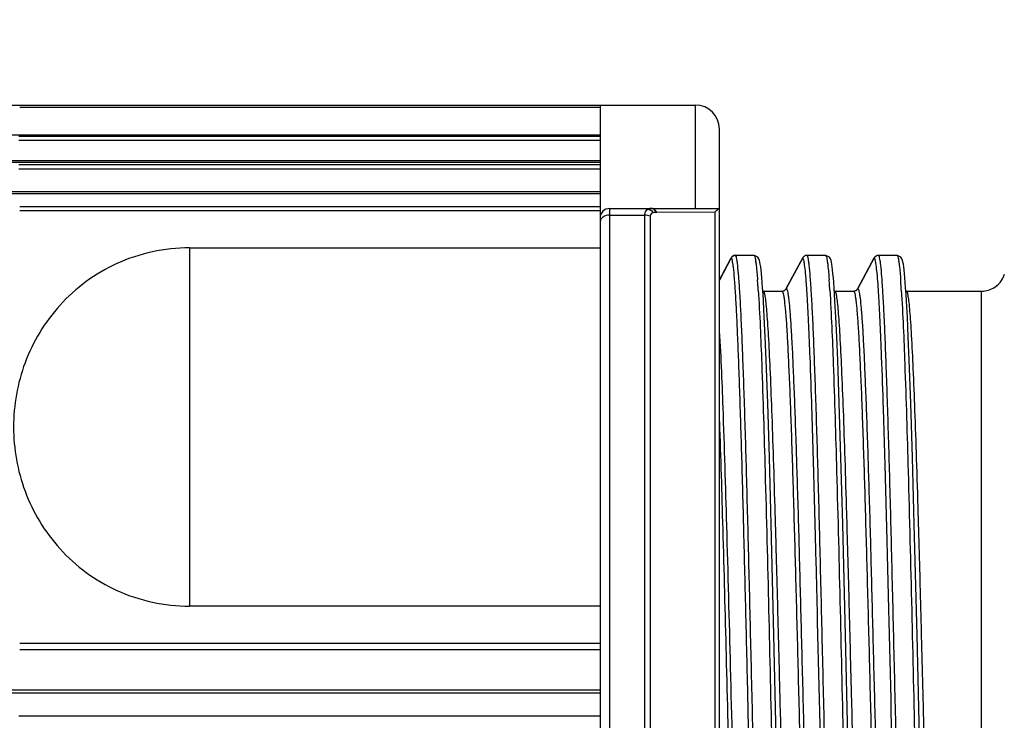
# Model space of a CAD drawing. Header units: millimetres. Extents: x 36 to 7524, y 76 to 5310.
# Tile 18 of 28: x 5491 to 5511, y 1721 to 1735. Entities that reach past the tile are written whole.
import ezdxf

# ---------------------------------------------------------------- set-up
doc = ezdxf.new("R2010")
doc.units = ezdxf.units.MM
for name, color, linetype in [('CABLE_PBL186', 7, 'Continuous'), ('COVER_J_ABL185', 7, 'Continuous'), ('오른쪽_16_VBL184', 7, 'Continuous')]:
    doc.layers.add(name, color=color, linetype=linetype)

# ---------------------------------------------------------------- blocks, each defined once
blk = doc.blocks.new('CABLE_PBL186', base_point=(1141.043, 750.995))
at = {"layer": 'CABLE_PBL186', "color": 7}
for p, q in [((1130.393, 764.495), (1145.643, 764.495)), ((1143.643, 764.495), (1143.643, 737.421)), ((1146.143, 737.957), (1146.143, 763.995)), ((1131.191, 762.681), (1143.643, 762.681)), ((1143.843, 762.327), (1146.143, 762.327)), ((1135.03, 761.501), (1143.643, 761.501)), ((1146.143, 760.829), (1146.385, 761.28)), ((1146.386, 761.279), (1146.143, 760.827)), ((1146.385, 761.28), (1146.391, 761.292)), ((1146.385, 761.28), (1146.391, 761.292)), ((1146.392, 761.292), (1146.386, 761.279)), ((1146.392, 761.292), (1146.386, 761.279)), ((1146.471, 761.344), (1146.467, 761.342)), ((1146.48, 761.345), (1146.471, 761.344)), ((1146.481, 761.345), (1146.87, 761.345)), ((1146.87, 761.345), (1146.877, 761.344)), ((1146.95, 761.308), (1146.877, 761.344)), ((1147.546, 760.648), (1147.891, 761.292)), ((1147.892, 761.292), (1147.547, 760.648)), ((1147.885, 761.28), (1147.891, 761.292)), ((1147.892, 761.292), (1147.886, 761.279)), ((1147.971, 761.344), (1147.967, 761.342)), ((1147.98, 761.345), (1147.971, 761.344)), ((1147.981, 761.345), (1148.37, 761.345)), ((1148.37, 761.345), (1148.377, 761.344)), ((1148.45, 761.308), (1148.377, 761.344)), ((1149.046, 760.648), (1149.391, 761.292)), ((1149.392, 761.292), (1149.047, 760.648)), ((1149.385, 761.28), (1149.391, 761.292)), ((1149.392, 761.292), (1149.386, 761.279)), ((1149.471, 761.344), (1149.467, 761.342)), ((1149.48, 761.345), (1149.471, 761.344)), ((1149.481, 761.345), (1149.87, 761.345)), ((1149.87, 761.345), (1149.877, 761.344)), ((1149.95, 761.308), (1149.877, 761.344)), ((1147.059, 760.531), (1147.05, 760.66)), ((1148.559, 760.531), (1148.55, 760.66)), ((1150.059, 760.531), (1150.05, 760.66)), ((1147.062, 760.595), (1147.059, 760.597)), ((1147.068, 760.387), (1147.059, 760.531)), ((1147.062, 760.595), (1147.07, 760.595)), ((1147.07, 760.595), (1147.459, 760.595)), ((1147.458, 760.595), (1147.466, 760.595)), ((1147.47, 760.597), (1147.466, 760.595)), ((1148.562, 760.595), (1148.559, 760.597)), ((1148.568, 760.387), (1148.559, 760.531)), ((1148.562, 760.595), (1148.57, 760.595)), ((1148.57, 760.595), (1148.959, 760.595)), ((1148.958, 760.595), (1148.966, 760.595)), ((1148.97, 760.597), (1148.966, 760.595)), ((1150.062, 760.595), (1150.059, 760.597)), ((1150.068, 760.387), (1150.059, 760.531)), ((1150.062, 760.595), (1150.07, 760.595)), ((1150.07, 760.595), (1151.643, 760.595)), ((1147.086, 760.049), (1147.068, 760.387)), ((1148.586, 760.049), (1148.568, 760.387)), ((1150.086, 760.049), (1150.068, 760.387)), ((1147.105, 759.638), (1147.086, 760.049)), ((1148.605, 759.638), (1148.586, 760.049)), ((1150.105, 759.638), (1150.086, 760.049)), ((1147.125, 759.147), (1147.105, 759.638)), ((1148.625, 759.147), (1148.605, 759.638)), ((1150.125, 759.147), (1150.105, 759.638)), ((1147.157, 758.243), (1147.125, 759.147)), ((1148.657, 758.243), (1148.625, 759.147)), ((1150.157, 758.243), (1150.125, 759.147)), ((1147.192, 757.108), (1147.157, 758.243)), ((1148.692, 757.108), (1148.657, 758.243)), ((1150.192, 757.108), (1150.157, 758.243)), ((1147.23, 755.709), (1147.192, 757.108)), ((1148.73, 755.709), (1148.692, 757.108)), ((1150.23, 755.709), (1150.192, 757.108)), ((1147.288, 753.376), (1147.23, 755.709)), ((1148.788, 753.376), (1148.73, 755.709)), ((1150.288, 753.376), (1150.23, 755.709)), ((1143.643, 753.989), (1135.03, 753.989)), ((1143.643, 752.162), (1131.191, 752.162))]:
    blk.add_line(p, q, dxfattribs=at)
at = {"layer": 'CABLE_PBL186', "color": 2}
for p, q in [((1143.643, 764.444), (1131.472, 764.444)), ((1145.643, 762.327), (1145.643, 764.495)), ((1131.175, 763.873), (1143.643, 763.873)), ((1131.452, 763.842), (1143.643, 763.842)), ((1143.643, 763.755), (1131.452, 763.755)), ((1131.198, 763.332), (1143.643, 763.332)), ((1143.643, 763.289), (1131.198, 763.289)), ((1131.452, 763.249), (1143.643, 763.249)), ((1143.643, 763.152), (1131.452, 763.152)), ((1143.643, 762.637), (1131.175, 762.637)), ((1131.472, 762.368), (1143.643, 762.368)), ((1143.643, 762.278), (1131.472, 762.278)), ((1143.843, 762.327), (1143.843, 739.662)), ((1143.843, 762.188), (1144.583, 762.188)), ((1144.583, 739.801), (1144.583, 762.188)), ((1144.694, 762.164), (1144.694, 739.825)), ((1144.817, 762.249), (1144.829, 762.249)), ((1144.829, 762.249), (1146.054, 762.256)), ((1146.054, 740.037), (1146.054, 762.256)), ((1135.03, 761.501), (1135.03, 753.989)), ((1146.394, 761.291), (1146.392, 761.292)), ((1147.894, 761.291), (1147.892, 761.292)), ((1149.394, 761.291), (1149.392, 761.292)), ((1147.547, 760.648), (1147.549, 760.647)), ((1149.047, 760.648), (1149.049, 760.647)), ((1147.459, 760.595), (1147.459, 760.595)), ((1147.459, 760.595), (1147.459, 760.593)), ((1148.959, 760.595), (1148.959, 760.595)), ((1148.959, 760.595), (1148.959, 760.593)), ((1151.643, 741.395), (1151.643, 760.595)), ((1131.472, 753.211), (1143.643, 753.211)), ((1143.643, 753.07), (1131.472, 753.07)), ((1131.175, 752.232), (1143.643, 752.232)), ((1131.452, 751.685), (1143.643, 751.685))]:
    blk.add_line(p, q, dxfattribs=at)
at = {"layer": 'CABLE_PBL186', "color": 7}
for points in [[(1146.994, 761.201), (1146.985, 761.237), (1146.973, 761.271), (1146.95, 761.308)], [(1148.494, 761.201), (1148.485, 761.237), (1148.473, 761.271), (1148.45, 761.308)], [(1149.994, 761.201), (1149.985, 761.237), (1149.973, 761.271), (1149.95, 761.308)], [(1147.01, 761.103), (1147.002, 761.157), (1146.994, 761.201)], [(1147.05, 760.66), (1147.042, 760.775), (1147.034, 760.876), (1147.026, 760.963), (1147.018, 761.039), (1147.01, 761.103)], [(1148.51, 761.103), (1148.502, 761.157), (1148.494, 761.201)], [(1148.55, 760.66), (1148.542, 760.775), (1148.534, 760.876), (1148.526, 760.963), (1148.518, 761.039), (1148.51, 761.103)], [(1150.01, 761.103), (1150.002, 761.157), (1149.994, 761.201)], [(1150.05, 760.66), (1150.042, 760.775), (1150.034, 760.876), (1150.026, 760.963), (1150.018, 761.039), (1150.01, 761.103)], [(1147.418, 747.888), (1147.338, 751.241), (1147.288, 753.376)], [(1148.918, 747.888), (1148.838, 751.241), (1148.788, 753.376)], [(1150.418, 747.888), (1150.338, 751.241), (1150.288, 753.376)]]:
    blk.add_lwpolyline(points, dxfattribs=at)
for centre, radius, start, end in [((1145.643, 763.995), 0.5, 0, 90), ((1143.843, 762.127), 0.2, 90, 180), ((1146.48, 761.244), 0.101, 94.8319, 110.2406), ((1146.481, 761.247), 0.0977, 90.0228, 95.2853), ((1147.98, 761.244), 0.101, 94.8438, 110.2016), ((1147.981, 761.247), 0.0977, 90.0228, 95.2784), ((1149.48, 761.244), 0.101, 94.8438, 110.2016), ((1149.481, 761.247), 0.0977, 90.0228, 95.2784), ((1151.644, 761.094), 0.499, 326.3073, 343.1928), ((1151.643, 761.094), 0.5, 286.5276, 303.2247), ((1151.642, 761.097), 0.503, 303.2386, 326.2876), ((1151.645, 761.093), 0.497, 303.2212, 326.313), ((1147.459, 760.694), 0.0995, 270.0123, 276.4891), ((1147.459, 760.696), 0.101, 274.76, 290.5994), ((1148.959, 760.694), 0.0995, 270.0123, 276.4891), ((1148.959, 760.696), 0.101, 274.76, 290.5995), ((1151.643, 761.098), 0.503, 270.045, 286.4846)]:
    blk.add_arc(centre, radius, start, end, dxfattribs=at)
at = {"layer": 'CABLE_PBL186', "color": 2}
for centre, radius, start, end in [((1144.706, 762.229), 0.0982, 82.8574, 89.9804), ((1144.942, 760.928), 1.986, 7.9561, 8.2714), ((1130.321, 759.601), 16.669, 3.8297, 4.2367), ((1131.821, 759.601), 16.67, 3.8297, 4.2367), ((1133.321, 759.601), 16.67, 3.8297, 4.2367), ((1126.338, 759.331), 20.662, 3.695, 3.8389), ((1123.967, 759.178), 23.037, 3.5817, 3.6955), ((1127.838, 759.331), 20.662, 3.695, 3.8389), ((1125.467, 759.178), 23.037, 3.5817, 3.6955), ((1129.338, 759.331), 20.662, 3.695, 3.8389), ((1126.967, 759.178), 23.037, 3.5817, 3.6955)]:
    blk.add_arc(centre, radius, start, end, dxfattribs=at)
for points, knots in [([(1144.583, 762.188), (1144.582, 762.203), (1144.586, 762.251), (1144.616, 762.3), (1144.646, 762.315)], [0, 0, 0, 0, 0.307557, 1, 1, 1, 1]), ([(1144.664, 762.322), (1144.661, 762.321), (1144.655, 762.319), (1144.649, 762.316), (1144.646, 762.315)], [0, 0, 0, 0, 0.503211, 1, 1, 1, 1]), ([(1144.817, 762.249), (1144.811, 762.259), (1144.788, 762.295), (1144.748, 762.323), (1144.718, 762.327)], [0, 0, 0, 0, 0.276526, 1, 1, 1, 1]), ([(1144.829, 762.249), (1144.823, 762.261), (1144.798, 762.3), (1144.751, 762.327), (1144.718, 762.327)], [0, 0, 0, 0, 0.284584, 1, 1, 1, 1]), ([(1143.843, 762.188), (1143.794, 762.188), (1143.702, 762.169), (1143.643, 762.083), (1143.643, 762.044)], [0, 0, 0, 0, 0.556295, 1, 1, 1, 1]), ([(1144.757, 762.241), (1144.74, 762.236), (1144.706, 762.22), (1144.694, 762.182), (1144.694, 762.164)], [0, 0, 0, 0, 0.493286, 1, 1, 1, 1]), ([(1147.102, 740.841), (1147.079, 741.002), (1147.05, 741.439), (1147.006, 742.248), (1146.965, 743.358), (1146.922, 744.729), (1146.879, 746.314), (1146.835, 748.06), (1146.793, 749.906), (1146.748, 751.79), (1146.705, 753.646), (1146.662, 755.412), (1146.618, 757.026), (1146.581, 758.251), (1146.55, 759.115), (1146.529, 759.661), (1146.507, 760.134), (1146.485, 760.528), (1146.464, 760.839), (1146.445, 761.047), (1146.428, 761.169), (1146.418, 761.231), (1146.408, 761.268), (1146.4, 761.288), (1146.394, 761.291)], [0, 0, 0, 0, 0.023894, 0.063983, 0.118837, 0.186633, 0.265014, 0.351314, 0.442569, 0.535661, 0.627423, 0.714691, 0.794501, 0.864102, 0.894313, 0.921113, 0.944281, 0.963612, 0.978922, 0.990093, 0.994117, 0.997097, 0.999041, 1, 1, 1, 1]), ([(1146.855, 750.995), (1146.84, 751.667), (1146.809, 752.985), (1146.763, 754.9), (1146.718, 756.665), (1146.678, 758.01), (1146.646, 758.961), (1146.623, 759.565), (1146.6, 760.087), (1146.577, 760.521), (1146.554, 760.862), (1146.534, 761.089), (1146.518, 761.221), (1146.506, 761.286), (1146.497, 761.322), (1146.486, 761.344), (1146.481, 761.345)], [0, 0, 0, 0, 0.194732, 0.381639, 0.554468, 0.70552, 0.771299, 0.829872, 0.880467, 0.922473, 0.955585, 0.979628, 0.988182, 0.994395, 0.998275, 1, 1, 1, 1]), ([(1146.87, 761.345), (1146.874, 761.344), (1146.883, 761.331), (1146.895, 761.289), (1146.902, 761.247), (1146.907, 761.214)], [0, 0, 0, 0, 0.092864, 0.284206, 1, 1, 1, 1]), ([(1148.198, 753.925), (1148.186, 754.433), (1148.161, 755.413), (1148.124, 756.816), (1148.087, 758.071), (1148.055, 759.01), (1148.028, 759.665), (1148.009, 760.075), (1147.991, 760.429), (1147.972, 760.722), (1147.954, 760.955), (1147.935, 761.123), (1147.92, 761.226), (1147.906, 761.274), (1147.899, 761.289), (1147.894, 761.291)], [0, 0, 0, 0, 0.206909, 0.398613, 0.57024, 0.717441, 0.780709, 0.836558, 0.884624, 0.924579, 0.956145, 0.979218, 0.993766, 0.997871, 1, 1, 1, 1]), ([(1148.355, 750.995), (1148.34, 751.667), (1148.309, 752.985), (1148.263, 754.9), (1148.218, 756.665), (1148.178, 758.01), (1148.146, 758.961), (1148.123, 759.565), (1148.1, 760.087), (1148.077, 760.521), (1148.054, 760.862), (1148.034, 761.089), (1148.018, 761.221), (1148.006, 761.286), (1147.997, 761.322), (1147.986, 761.344), (1147.981, 761.345)], [0, 0, 0, 0, 0.194732, 0.381639, 0.554468, 0.70552, 0.771299, 0.829872, 0.880467, 0.922473, 0.955585, 0.979628, 0.988182, 0.994395, 0.998275, 1, 1, 1, 1]), ([(1148.37, 761.345), (1148.374, 761.344), (1148.383, 761.331), (1148.395, 761.289), (1148.402, 761.247), (1148.407, 761.214)], [0, 0, 0, 0, 0.092864, 0.284206, 1, 1, 1, 1]), ([(1149.698, 753.925), (1149.686, 754.433), (1149.661, 755.413), (1149.624, 756.816), (1149.587, 758.071), (1149.555, 759.01), (1149.528, 759.665), (1149.509, 760.075), (1149.491, 760.429), (1149.472, 760.722), (1149.454, 760.955), (1149.435, 761.123), (1149.42, 761.226), (1149.406, 761.274), (1149.399, 761.289), (1149.394, 761.291)], [0, 0, 0, 0, 0.206909, 0.398613, 0.57024, 0.717441, 0.780709, 0.836558, 0.884623, 0.924579, 0.956145, 0.979218, 0.993766, 0.997871, 1, 1, 1, 1]), ([(1149.855, 750.995), (1149.84, 751.667), (1149.809, 752.985), (1149.763, 754.9), (1149.718, 756.665), (1149.678, 758.01), (1149.646, 758.961), (1149.623, 759.565), (1149.6, 760.087), (1149.577, 760.521), (1149.554, 760.862), (1149.534, 761.089), (1149.518, 761.221), (1149.506, 761.286), (1149.497, 761.322), (1149.486, 761.344), (1149.481, 761.345)], [0, 0, 0, 0, 0.194732, 0.381639, 0.554468, 0.70552, 0.771299, 0.829872, 0.880467, 0.922473, 0.955585, 0.979628, 0.988182, 0.994395, 0.998275, 1, 1, 1, 1]), ([(1149.87, 761.345), (1149.874, 761.344), (1149.883, 761.331), (1149.895, 761.289), (1149.902, 761.247), (1149.907, 761.214)], [0, 0, 0, 0, 0.092864, 0.284206, 1, 1, 1, 1]), ([(1146.909, 761.203), (1146.912, 761.179), (1146.927, 761.056), (1146.937, 760.932), (1146.945, 760.833)], [0, 0, 0, 0, 0.193369, 1, 1, 1, 1]), ([(1148.407, 761.214), (1148.411, 761.19), (1148.427, 761.063), (1148.437, 760.936), (1148.445, 760.833)], [0, 0, 0, 0, 0.190111, 1, 1, 1, 1]), ([(1149.907, 761.214), (1149.911, 761.19), (1149.927, 761.063), (1149.937, 760.936), (1149.945, 760.833)], [0, 0, 0, 0, 0.190111, 1, 1, 1, 1]), ([(1147.549, 760.647), (1147.555, 760.644), (1147.563, 760.624), (1147.573, 760.588), (1147.584, 760.528), (1147.6, 760.408), (1147.62, 760.206), (1147.642, 759.901), (1147.664, 759.517), (1147.686, 759.056), (1147.708, 758.523), (1147.74, 757.683), (1147.778, 756.494), (1147.822, 754.929), (1147.865, 753.225), (1147.911, 751.441), (1147.955, 749.641), (1147.999, 747.889), (1148.043, 746.248), (1148.088, 744.777), (1148.131, 743.527), (1148.174, 742.544), (1148.211, 741.909), (1148.244, 741.56), (1148.26, 741.44), (1148.271, 741.395)], [0, 0, 0, 0, 0.001007, 0.003028, 0.006124, 0.0103, 0.021894, 0.03778, 0.057826, 0.08182, 0.109553, 0.140803, 0.212672, 0.294824, 0.384358, 0.478052, 0.57259, 0.664599, 0.750789, 0.828094, 0.893742, 0.945397, 0.981237, 0.992778, 1, 1, 1, 1]), ([(1149.049, 760.647), (1149.055, 760.644), (1149.063, 760.624), (1149.073, 760.588), (1149.084, 760.528), (1149.1, 760.408), (1149.12, 760.206), (1149.142, 759.901), (1149.164, 759.517), (1149.186, 759.056), (1149.208, 758.523), (1149.24, 757.683), (1149.278, 756.494), (1149.322, 754.929), (1149.365, 753.225), (1149.411, 751.441), (1149.455, 749.641), (1149.499, 747.889), (1149.543, 746.248), (1149.588, 744.777), (1149.631, 743.527), (1149.674, 742.544), (1149.711, 741.909), (1149.744, 741.56), (1149.76, 741.44), (1149.771, 741.395)], [0, 0, 0, 0, 0.001007, 0.003028, 0.006124, 0.0103, 0.021894, 0.03778, 0.057826, 0.08182, 0.109553, 0.140803, 0.212672, 0.294824, 0.384358, 0.478052, 0.57259, 0.664599, 0.750789, 0.828094, 0.893742, 0.945397, 0.981237, 0.992778, 1, 1, 1, 1]), ([(1146.959, 760.617), (1146.992, 760.101), (1147.042, 758.833), (1147.14, 755.626), (1147.199, 752.934), (1147.244, 750.995)], [0, 0, 0, 0, 0.160971, 0.395476, 1, 1, 1, 1]), ([(1147.819, 741.395), (1147.813, 741.395), (1147.802, 741.415), (1147.793, 741.449), (1147.782, 741.51), (1147.765, 741.632), (1147.745, 741.843), (1147.722, 742.16), (1147.7, 742.562), (1147.677, 743.046), (1147.653, 743.606), (1147.611, 744.758), (1147.556, 746.605), (1147.489, 749.178), (1147.433, 751.461), (1147.386, 753.308), (1147.352, 754.637), (1147.317, 755.888), (1147.283, 757.034), (1147.248, 758.049), (1147.214, 758.912), (1147.184, 759.528), (1147.159, 759.929), (1147.142, 760.16), (1147.125, 760.339), (1147.109, 760.475), (1147.093, 760.545), (1147.081, 760.594), (1147.07, 760.595)], [0, 0, 0, 0, 0.000894, 0.00285, 0.005968, 0.010253, 0.022286, 0.038849, 0.059856, 0.085155, 0.11444, 0.147327, 0.264929, 0.402672, 0.549002, 0.621182, 0.690792, 0.756457, 0.816502, 0.869577, 0.914876, 0.951229, 0.965742, 0.977745, 0.987201, 0.994063, 0.9983, 1, 1, 1, 1]), ([(1147.459, 760.595), (1147.465, 760.594), (1147.475, 760.573), (1147.485, 760.538), (1147.496, 760.477), (1147.513, 760.353), (1147.533, 760.142), (1147.556, 759.823), (1147.578, 759.42), (1147.601, 758.935), (1147.625, 758.374), (1147.657, 757.491), (1147.696, 756.242), (1147.742, 754.606), (1147.788, 752.831), (1147.834, 750.985), (1147.879, 749.14), (1147.925, 747.366), (1147.971, 745.731), (1148.01, 744.485), (1148.043, 743.604), (1148.066, 743.044), (1148.089, 742.561), (1148.112, 742.159), (1148.134, 741.842), (1148.154, 741.632), (1148.171, 741.509), (1148.182, 741.449), (1148.192, 741.415), (1148.202, 741.395), (1148.208, 741.395)], [0, 0, 0, 0, 0.00093, 0.002931, 0.006092, 0.010419, 0.022531, 0.039165, 0.060235, 0.085588, 0.114916, 0.147835, 0.223392, 0.309794, 0.403199, 0.500491, 0.597761, 0.691111, 0.777421, 0.852852, 0.8857, 0.914951, 0.940219, 0.9612, 0.977742, 0.989759, 0.994039, 0.997153, 0.999106, 1, 1, 1, 1]), ([(1148.459, 760.617), (1148.492, 760.101), (1148.542, 758.833), (1148.64, 755.626), (1148.699, 752.934), (1148.744, 750.995)], [0, 0, 0, 0, 0.160971, 0.395476, 1, 1, 1, 1]), ([(1149.319, 741.395), (1149.313, 741.395), (1149.302, 741.415), (1149.293, 741.449), (1149.282, 741.51), (1149.265, 741.632), (1149.245, 741.843), (1149.222, 742.16), (1149.2, 742.562), (1149.177, 743.046), (1149.153, 743.606), (1149.111, 744.758), (1149.056, 746.605), (1148.989, 749.178), (1148.933, 751.461), (1148.886, 753.308), (1148.852, 754.637), (1148.817, 755.888), (1148.783, 757.034), (1148.748, 758.049), (1148.714, 758.912), (1148.684, 759.528), (1148.659, 759.929), (1148.642, 760.16), (1148.625, 760.339), (1148.609, 760.475), (1148.593, 760.545), (1148.581, 760.594), (1148.57, 760.595)], [0, 0, 0, 0, 0.000894, 0.00285, 0.005968, 0.010253, 0.022286, 0.038849, 0.059856, 0.085155, 0.11444, 0.147327, 0.264929, 0.402672, 0.549002, 0.621182, 0.690792, 0.756457, 0.816502, 0.869577, 0.914876, 0.951229, 0.965742, 0.977745, 0.987201, 0.994063, 0.9983, 1, 1, 1, 1]), ([(1148.959, 760.595), (1148.965, 760.594), (1148.975, 760.573), (1148.985, 760.538), (1148.996, 760.477), (1149.013, 760.353), (1149.033, 760.142), (1149.056, 759.823), (1149.078, 759.42), (1149.101, 758.935), (1149.125, 758.374), (1149.157, 757.491), (1149.196, 756.242), (1149.242, 754.606), (1149.288, 752.831), (1149.334, 750.985), (1149.379, 749.14), (1149.425, 747.366), (1149.471, 745.731), (1149.51, 744.485), (1149.543, 743.604), (1149.566, 743.044), (1149.589, 742.561), (1149.612, 742.159), (1149.634, 741.842), (1149.654, 741.632), (1149.671, 741.509), (1149.682, 741.449), (1149.692, 741.415), (1149.702, 741.395), (1149.708, 741.395)], [0, 0, 0, 0, 0.00093, 0.002931, 0.006092, 0.010419, 0.022531, 0.039165, 0.060235, 0.085588, 0.114916, 0.147836, 0.223392, 0.309794, 0.403199, 0.500491, 0.597761, 0.691111, 0.777421, 0.852852, 0.8857, 0.914951, 0.940219, 0.9612, 0.977742, 0.989759, 0.994039, 0.997153, 0.999106, 1, 1, 1, 1]), ([(1149.959, 760.617), (1149.992, 760.101), (1150.042, 758.833), (1150.14, 755.626), (1150.199, 752.934), (1150.244, 750.995)], [0, 0, 0, 0, 0.160971, 0.395476, 1, 1, 1, 1]), ([(1150.819, 741.395), (1150.813, 741.395), (1150.802, 741.415), (1150.793, 741.449), (1150.782, 741.51), (1150.765, 741.632), (1150.745, 741.843), (1150.722, 742.16), (1150.7, 742.562), (1150.677, 743.046), (1150.653, 743.606), (1150.611, 744.758), (1150.556, 746.605), (1150.489, 749.178), (1150.433, 751.461), (1150.386, 753.308), (1150.352, 754.637), (1150.317, 755.888), (1150.283, 757.034), (1150.248, 758.049), (1150.214, 758.912), (1150.184, 759.528), (1150.159, 759.929), (1150.142, 760.16), (1150.125, 760.339), (1150.109, 760.475), (1150.093, 760.545), (1150.081, 760.594), (1150.07, 760.595)], [0, 0, 0, 0, 0.000894, 0.00285, 0.005968, 0.010253, 0.022286, 0.038849, 0.059856, 0.085154, 0.11444, 0.147327, 0.264928, 0.402672, 0.549002, 0.621182, 0.690792, 0.756457, 0.816502, 0.869577, 0.914876, 0.951229, 0.965742, 0.977745, 0.987201, 0.994063, 0.9983, 1, 1, 1, 1]), ([(1146.772, 741.394), (1146.749, 741.489), (1146.725, 741.77), (1146.685, 742.308), (1146.65, 743.082), (1146.611, 744.068), (1146.573, 745.243), (1146.519, 747.085), (1146.456, 749.589), (1146.381, 752.637), (1146.307, 755.509), (1146.234, 757.897), (1146.179, 759.292), (1146.143, 759.862)], [0, 0, 0, 0, 0.015976, 0.045398, 0.087736, 0.141715, 0.205694, 0.278413, 0.440932, 0.612232, 0.773378, 0.907349, 1, 1, 1, 1]), ([(1146.143, 757.856), (1146.17, 757.106), (1146.219, 755.471), (1146.287, 752.894), (1146.343, 750.602), (1146.39, 748.745), (1146.424, 747.406), (1146.459, 746.145), (1146.494, 744.99), (1146.529, 743.966), (1146.563, 743.095), (1146.593, 742.473), (1146.618, 742.067), (1146.635, 741.834), (1146.652, 741.654), (1146.669, 741.515), (1146.684, 741.445), (1146.697, 741.396), (1146.708, 741.395)], [0, 0, 0, 0, 0.136744, 0.297755, 0.469295, 0.554078, 0.63589, 0.713128, 0.783812, 0.846312, 0.899673, 0.942516, 0.959622, 0.973771, 0.984916, 0.993005, 0.997999, 1, 1, 1, 1]), ([(1148.602, 740.841), (1148.575, 741.034), (1148.542, 741.567), (1148.492, 742.563), (1148.446, 743.937), (1148.397, 745.624), (1148.348, 747.552), (1148.282, 750.345), (1148.233, 752.487), (1148.198, 753.925)], [0, 0, 0, 0, 0.044753, 0.122145, 0.228662, 0.359603, 0.509093, 0.67049, 1, 1, 1, 1]), ([(1150.102, 740.841), (1150.075, 741.034), (1150.042, 741.567), (1149.992, 742.563), (1149.946, 743.937), (1149.897, 745.624), (1149.848, 747.552), (1149.782, 750.345), (1149.733, 752.487), (1149.698, 753.925)], [0, 0, 0, 0, 0.044753, 0.122145, 0.228662, 0.359603, 0.509093, 0.67049, 1, 1, 1, 1])]:
    blk.add_open_spline(points, degree=3, knots=knots, dxfattribs=at)
for points in [[(1144.646, 762.315), (1144.674, 762.31), (1144.702, 762.296), (1144.724, 762.277)], [(1144.706, 762.327), (1144.691, 762.327), (1144.677, 762.326), (1144.664, 762.322)], [(1144.724, 762.277), (1144.736, 762.266), (1144.747, 762.254), (1144.757, 762.241)], [(1144.694, 762.164), (1144.66, 762.181), (1144.621, 762.188), (1144.583, 762.188)], [(1144.757, 762.241), (1144.776, 762.247), (1144.797, 762.249), (1144.817, 762.249)]]:
    blk.add_open_spline(points, degree=3, dxfattribs=at)
at = {"layer": 'CABLE_PBL186', "color": 7}
for points, knots in [([(1146.054, 762.256), (1146.073, 762.273), (1146.097, 762.297), (1146.127, 762.318), (1146.137, 762.327), (1146.142, 762.327)], [0, 0, 0, 0, 0.663587, 0.883894, 1, 1, 1, 1]), ([(1135.03, 761.501), (1134.512, 761.501), (1133.486, 761.28), (1132.259, 760.379), (1131.508, 759.135), (1131.343, 758.201), (1131.343, 757.745)], [0, 0, 0, 0, 0.267149, 0.52242, 0.764741, 1, 1, 1, 1]), ([(1131.343, 757.745), (1131.343, 757.289), (1131.508, 756.355), (1132.259, 755.11), (1133.486, 754.209), (1134.512, 753.989), (1135.03, 753.989)], [0, 0, 0, 0, 0.235234, 0.47756, 0.732881, 1, 1, 1, 1])]:
    blk.add_open_spline(points, degree=3, knots=knots, dxfattribs=at)
for points in [[(1146.413, 761.32), (1146.405, 761.312), (1146.397, 761.302), (1146.391, 761.292)], [(1146.392, 761.292), (1146.398, 761.302), (1146.405, 761.311), (1146.414, 761.319)], [(1146.445, 761.339), (1146.434, 761.334), (1146.423, 761.328), (1146.413, 761.32)], [(1146.414, 761.319), (1146.423, 761.327), (1146.434, 761.334), (1146.446, 761.339)], [(1147.913, 761.32), (1147.905, 761.312), (1147.897, 761.302), (1147.891, 761.292)], [(1147.892, 761.292), (1147.898, 761.302), (1147.905, 761.311), (1147.913, 761.319)], [(1147.913, 761.319), (1147.923, 761.327), (1147.934, 761.334), (1147.946, 761.339)], [(1147.945, 761.339), (1147.934, 761.334), (1147.923, 761.328), (1147.913, 761.32)], [(1149.413, 761.32), (1149.405, 761.312), (1149.397, 761.302), (1149.391, 761.292)], [(1149.392, 761.292), (1149.398, 761.302), (1149.405, 761.311), (1149.413, 761.319)], [(1149.413, 761.319), (1149.423, 761.327), (1149.434, 761.334), (1149.446, 761.339)], [(1149.445, 761.339), (1149.434, 761.334), (1149.423, 761.328), (1149.413, 761.32)], [(1147.547, 760.648), (1147.536, 760.627), (1147.516, 760.609), (1147.494, 760.601)], [(1147.524, 760.619), (1147.533, 760.627), (1147.54, 760.637), (1147.546, 760.648)], [(1149.047, 760.648), (1149.036, 760.627), (1149.016, 760.609), (1148.994, 760.601)], [(1149.024, 760.619), (1149.033, 760.627), (1149.04, 760.637), (1149.046, 760.648)], [(1147.488, 760.6), (1147.501, 760.604), (1147.514, 760.611), (1147.524, 760.619)], [(1148.989, 760.6), (1149.001, 760.604), (1149.014, 760.611), (1149.024, 760.619)]]:
    blk.add_open_spline(points, degree=3, dxfattribs=at)
blk = doc.blocks.new('COVER_J_ABL185', base_point=(1178.643, 759.495))
at = {"layer": 'CABLE_PBL186'}
blk.add_blockref('CABLE_PBL186', (1141.043, 750.995), dxfattribs=at)
blk = doc.blocks.new('오른쪽_16_VBL184', base_point=(1244.293, 1237.995))
at = {"layer": 'COVER_J_ABL185'}
blk.add_blockref('COVER_J_ABL185', (1178.643, 759.495), dxfattribs=at)

msp = doc.modelspace()

# ---------------------------------------------------------------- linework, layer by layer
at = {"ltscale": 1000}
msp.add_arc((5647.5, 1832.034), 895, 96.415158, 263.584842, dxfattribs=at)

# ---------------------------------------------------------------- block references
at = {"layer": '오른쪽_16_VBL184'}
msp.add_blockref('오른쪽_16_VBL184', (5603.35, 2207.034), dxfattribs=at)

doc.saveas('drawing.dxf')
